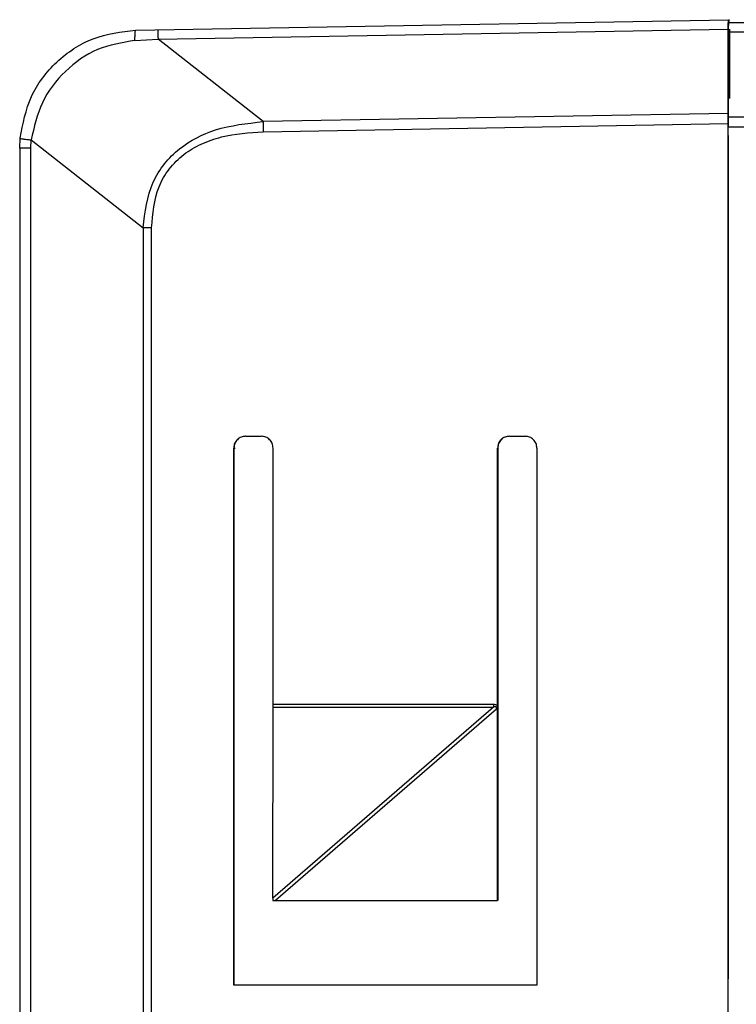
# Model space of a CAD drawing. Header units: millimetres. Extents: x -186 to 167, y -17 to 277.
# Tile 34 of 44: x 36 to 54, y 245 to 270. Entities that reach past the tile are written whole.
import ezdxf

# ---------------------------------------------------------------- set-up
doc = ezdxf.new("R2010")
doc.units = ezdxf.units.MM

msp = doc.modelspace()

# ---------------------------------------------------------------- linework, layer by layer
at = {"color": 7, "linetype": 'Continuous', "lineweight": 25}
for p, q in [((38.8, 269.771), (53.852, 270.034)), ((53.852, 270.034), (53.873, 270.034)), ((53.873, 270.034), (53.852, 269.96)), ((53.852, 269.96), (107.77, 269.96)), ((39.366, 269.538), (53.851, 269.791)), ((53.848, 267.652), (53.851, 269.791)), ((53.851, 269.716), (53.848, 267.563)), ((107.769, 269.716), (53.851, 269.716)), ((53.879, 269.791), (53.881, 268.034)), ((38.78, 269.506), (39.366, 269.538)), ((42.034, 267.446), (39.366, 269.538)), ((53.848, 267.652), (42.034, 267.446)), ((124.857, 267.563), (53.848, 267.563)), ((42.038, 267.189), (53.848, 267.395)), ((53.848, 244.38), (53.848, 267.395)), ((124.856, 267.306), (53.848, 267.306)), ((35.853, 266.772), (35.863, 267.026)), ((36.135, 266.772), (36.144, 266.983)), ((36.144, 266.983), (38.987, 264.753)), ((35.853, 266.772), (35.853, 243.879)), ((36.135, 244.123), (36.135, 266.772)), ((53.851, 266.689), (53.851, 245.984)), ((38.987, 264.753), (38.987, 244.381)), ((39.204, 244.38), (39.204, 264.753)), ((41.59, 259.461), (41.99, 259.461)), ((48.29, 259.461), (48.69, 259.461)), ((41.29, 245.529), (41.29, 259.161)), ((41.29, 259.161), (41.295, 259.161)), ((41.295, 259.161), (41.295, 245.529)), ((41.319, 259.161), (41.324, 259.161)), ((42.29, 252.651), (42.29, 259.161)), ((47.99, 247.679), (47.99, 259.161)), ((47.99, 259.161), (47.995, 259.161)), ((47.995, 259.161), (47.995, 247.679)), ((48.024, 259.161), (48.019, 259.161)), ((48.99, 259.161), (48.99, 245.529)), ((47.884, 252.584), (42.285, 247.738)), ((42.285, 247.738), (42.29, 252.584)), ((42.29, 252.584), (42.29, 252.651)), ((47.884, 252.651), (42.29, 252.651)), ((42.29, 252.584), (47.884, 252.584)), ((47.961, 252.532), (42.354, 247.679)), ((47.884, 252.651), (47.884, 252.584)), ((42.285, 247.738), (42.285, 247.679)), ((42.285, 247.679), (47.99, 247.679)), ((48.99, 245.529), (41.29, 245.529))]:
    msp.add_line(p, q, dxfattribs=at)
for points, knots in [([(53.851, 269.791), (53.851, 269.829), (53.851, 269.903), (53.852, 269.979), (53.852, 270.026), (53.852, 270.031), (53.852, 270.034)], [0, 0, 0, 0, 0.268467, 0.524627, 0.768474, 1, 1, 1, 1]), ([(35.863, 267.026), (35.933, 267.388), (36.073, 268.111), (36.757, 269.003), (37.694, 269.632), (38.43, 269.725), (38.8, 269.771)], [0, 0, 0, 0, 0.249699, 0.498255, 0.747733, 1, 1, 1, 1]), ([(38.78, 269.506), (38.78, 269.543), (38.782, 269.62), (38.787, 269.705), (38.793, 269.761), (38.798, 269.768), (38.8, 269.771)], [0, 0, 0, 0, 0.245375, 0.5, 0.754625, 1, 1, 1, 1]), ([(38.78, 269.506), (38.456, 269.452), (37.803, 269.343), (36.98, 268.757), (36.362, 267.955), (36.217, 267.307), (36.144, 266.983)], [0, 0, 0, 0, 0.24757, 0.498136, 0.749658, 1, 1, 1, 1]), ([(38.987, 264.753), (39.036, 265.151), (39.109, 265.733), (39.515, 266.386), (40.017, 266.888), (40.874, 267.32), (41.625, 267.402), (42.034, 267.446)], [0, 0, 0, 0, 0.261513, 0.381846, 0.501918, 0.729124, 1, 1, 1, 1]), ([(39.204, 264.753), (39.233, 265.109), (39.277, 265.642), (39.635, 266.258), (40.008, 266.626), (40.465, 266.895), (41.139, 267.131), (41.681, 267.166), (42.038, 267.189)], [0, 0, 0, 0, 0.249041, 0.373201, 0.497221, 0.616852, 0.747369, 1, 1, 1, 1]), ([(35.863, 267.026), (35.867, 267.023), (35.874, 267.019), (35.933, 267.009), (36.024, 266.996), (36.104, 266.988), (36.144, 266.983)], [0, 0, 0, 0, 0.244993, 0.5, 0.755007, 1, 1, 1, 1]), ([(53.851, 267.098), (53.851, 267.096), (53.851, 267.093), (53.851, 267.069), (53.851, 267.031), (53.851, 266.965), (53.852, 266.851), (53.851, 266.749), (53.851, 266.689)], [0, 0, 0, 0, 0.10076, 0.206776, 0.321108, 0.446208, 0.676472, 1, 1, 1, 1]), ([(47.99, 252.617), (47.983, 252.622), (47.97, 252.633), (47.935, 252.648), (47.905, 252.65), (47.884, 252.651)], [0, 0, 0, 0, 0.2160308, 0.4480886, 1, 1, 1, 1]), ([(47.961, 252.532), (47.963, 252.538), (47.966, 252.549), (47.967, 252.565), (47.964, 252.576), (47.96, 252.583), (47.954, 252.588), (47.943, 252.592), (47.918, 252.593), (47.899, 252.588), (47.884, 252.584)], [0, 0, 0, 0, 0.14815, 0.265236, 0.359253, 0.402262, 0.445539, 0.541494, 0.661684, 1, 1, 1, 1]), ([(47.99, 252.617), (47.988, 252.603), (47.984, 252.573), (47.969, 252.546), (47.961, 252.532)], [0, 0, 0, 0, 0.4508669, 1, 1, 1, 1]), ([(53.851, 245.984), (53.851, 245.949), (53.851, 245.876), (53.851, 245.794), (53.851, 245.741), (53.851, 245.71), (53.851, 245.688), (53.851, 245.685), (53.851, 245.684)], [0, 0, 0, 0, 0.223935, 0.464733, 0.592102, 0.723765, 0.859729, 1, 1, 1, 1])]:
    msp.add_open_spline(points, degree=3, knots=knots, dxfattribs=at)
for points in [[(53.852, 269.96), (53.852, 269.956), (53.852, 269.949), (53.852, 269.898), (53.851, 269.821), (53.851, 269.751), (53.851, 269.716)], [(39.363, 269.781), (39.363, 269.778), (39.363, 269.772), (39.364, 269.721), (39.365, 269.644), (39.366, 269.574), (39.366, 269.538)], [(42.034, 267.446), (42.035, 267.406), (42.036, 267.325), (42.037, 267.234), (42.038, 267.189)], [(53.848, 267.395), (53.848, 267.441), (53.848, 267.531), (53.848, 267.612), (53.848, 267.652)], [(53.848, 267.563), (53.848, 267.522), (53.848, 267.442), (53.848, 267.351), (53.848, 267.306)], [(36.135, 266.772), (36.095, 266.772), (36.014, 266.772), (35.924, 266.772), (35.864, 266.772), (35.856, 266.772), (35.853, 266.772)], [(39.204, 264.753), (39.166, 264.753), (39.091, 264.753), (39.022, 264.753), (38.987, 264.753)], [(41.59, 259.461), (41.55, 259.456), (41.472, 259.447), (41.373, 259.378), (41.303, 259.279), (41.294, 259.2), (41.29, 259.161)], [(41.595, 259.461), (41.555, 259.456), (41.477, 259.447), (41.377, 259.378), (41.308, 259.279), (41.299, 259.2), (41.295, 259.161)], [(42.29, 259.161), (42.285, 259.2), (42.276, 259.279), (42.207, 259.378), (42.108, 259.447), (42.029, 259.456), (41.99, 259.461)], [(48.29, 259.461), (48.25, 259.456), (48.172, 259.447), (48.073, 259.378), (48.003, 259.279), (47.994, 259.2), (47.99, 259.161)], [(48.295, 259.461), (48.255, 259.456), (48.177, 259.447), (48.077, 259.378), (48.008, 259.279), (47.999, 259.2), (47.995, 259.161)], [(48.99, 259.161), (48.985, 259.2), (48.976, 259.279), (48.907, 259.378), (48.808, 259.447), (48.729, 259.456), (48.69, 259.461)]]:
    msp.add_open_spline(points, degree=3, dxfattribs=at)

doc.saveas('drawing.dxf')
